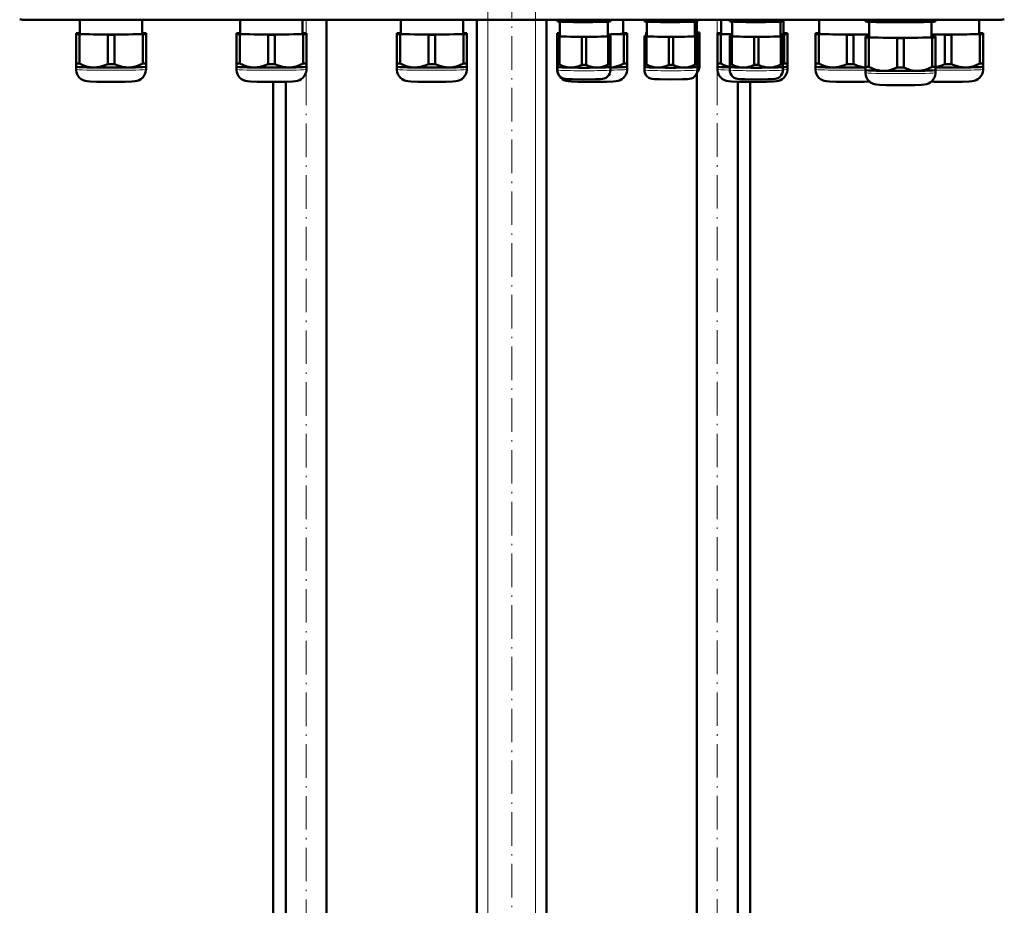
# Model space of a CAD drawing. Extents: x -1438 to 1837, y -1771 to 755.
# Tile 38 of 95: x -1179 to -827, y -190 to 127. Entities that reach past the tile are written whole.
import ezdxf

# ---------------------------------------------------------------- set-up
doc = ezdxf.new("R2010")
doc.units = 0
doc.linetypes.add('DASHDOT', pattern=[18.5, 12, -3, 0.5, -3])

msp = doc.modelspace()

# ---------------------------------------------------------------- linework, layer by layer
at = {"color": 7, "linetype": 'DASHDOT', "lineweight": 18}
for p, q in [((-1011.23, -506.68), (-1011.23, 184.22)), ((-994.23, -506.68), (-994.23, 184.22)), ((-1076.27, -310.88), (-1076.27, 166.42)), ((-929.19, -310.82), (-929.19, 165.8)), ((-1002.73, -446.16), (-1002.73, 154.59))]:
    msp.add_line(p, q, dxfattribs=at)
at = {"color": 7, "lineweight": 18}
for p, q in [((-1176.66, 126.83), (-1176.66, 126.65)), ((-828.6, 126.83), (-828.6, 126.65)), ((-1011.23, -449.1), (-1011.23, 126.65)), ((-994.23, -449.1), (-994.23, 126.65))]:
    msp.add_line(p, q, dxfattribs=at)
at = {"color": 7, "lineweight": 50}
for p, q in [((-828.6, 126.65), (-1176.66, 126.65)), ((-1157.2, 126.65), (-1157.2, 121.74)), ((-1134.9, 121.74), (-1134.9, 126.65)), ((-1099.82, 126.65), (-1099.82, 121.74)), ((-1077.52, 121.74), (-1077.52, 126.65)), ((-1068.97, -271.1), (-1068.97, 126.65)), ((-1042.45, 126.65), (-1042.45, 121.74)), ((-1020.15, 121.74), (-1020.15, 126.65)), ((-1015.23, -449.1), (-1015.23, 126.65)), ((-990.23, -449.1), (-990.23, 126.65)), ((-986.4, 126.3), (-986.4, 126.65)), ((-986.4, 126.3), (-986.4, 126.12)), ((-986.35, 126.11), (-986.4, 126.12)), ((-985.62, 126.26), (-985.62, 126.65)), ((-985.5, 120.84), (-985.5, 126.03)), ((-977.68, 126.14), (-977.68, 126.65)), ((-976.12, 126.14), (-976.12, 126.65)), ((-968.3, 126.03), (-968.3, 120.84)), ((-968.18, 126.26), (-968.18, 126.65)), ((-967.44, 126.11), (-967.4, 126.12)), ((-967.4, 126.3), (-967.4, 126.65)), ((-967.4, 126.12), (-967.4, 126.3)), ((-962.8, 121.74), (-962.8, 126.65)), ((-955.28, 126.3), (-955.28, 126.65)), ((-955.28, 126.3), (-955.28, 126.12)), ((-955.23, 126.11), (-955.28, 126.12)), ((-954.5, 126.26), (-954.5, 126.65)), ((-954.38, 120.84), (-954.38, 126.03)), ((-946.55, 126.14), (-946.55, 126.65)), ((-945, 126.14), (-945, 126.65)), ((-937.18, 126.03), (-937.18, 120.84)), ((-937.05, 126.26), (-937.05, 126.65)), ((-936.51, 126.08), (-936.51, 122.04)), ((-936.49, 122.2), (-936.49, 126.08)), ((-936.32, 126.11), (-936.28, 126.12)), ((-936.28, 126.3), (-936.28, 126.65)), ((-936.28, 126.12), (-936.28, 126.3)), ((-927.76, 126.65), (-927.76, 121.74)), ((-924.72, 126.3), (-924.72, 126.65)), ((-924.72, 126.3), (-924.72, 126.12)), ((-924.68, 126.11), (-924.72, 126.12)), ((-923.95, 126.26), (-923.95, 126.65)), ((-923.82, 120.84), (-923.82, 126.03)), ((-916, 126.14), (-916, 126.65)), ((-914.45, 126.14), (-914.45, 126.65)), ((-906.62, 126.03), (-906.62, 120.84)), ((-906.5, 126.26), (-906.5, 126.65)), ((-905.77, 126.11), (-905.72, 126.12)), ((-905.72, 126.3), (-905.72, 126.65)), ((-905.72, 126.12), (-905.72, 126.3)), ((-905.46, 121.74), (-905.46, 126.65)), ((-892.76, 126.65), (-892.76, 121.74)), ((-876.16, 126.33), (-876.16, 126.65)), ((-876.16, 126.33), (-876.16, 126.12)), ((-876.1, 126.1), (-876.16, 126.12)), ((-874.97, 126.28), (-874.97, 126.65)), ((-874.81, 125.99), (-874.81, 120.54)), ((-864.84, 126.13), (-864.84, 126.65)), ((-862.47, 126.13), (-862.47, 126.65)), ((-852.51, 120.54), (-852.51, 125.99)), ((-852.34, 126.28), (-852.34, 126.65)), ((-851.22, 126.1), (-851.16, 126.12)), ((-851.16, 126.33), (-851.16, 126.65)), ((-851.16, 126.12), (-851.16, 126.33)), ((-835.46, 121.74), (-835.46, 126.65)), ((-1158.55, 121.89), (-1158.55, 121.58)), ((-1158.55, 121.58), (-1158.55, 111.08)), ((-1157.2, 121.94), (-1157.36, 121.94)), ((-1157.36, 121.53), (-1147.23, 121.38)), ((-1157.36, 121.53), (-1157.36, 111.02)), ((-1147.23, 121.38), (-1147.23, 110.87)), ((-1144.86, 121.38), (-1134.73, 121.53)), ((-1144.86, 121.38), (-1144.86, 110.87)), ((-1134.73, 121.94), (-1134.9, 121.94)), ((-1134.73, 121.53), (-1134.73, 111.02)), ((-1133.55, 121.58), (-1133.55, 121.89)), ((-1133.55, 121.58), (-1133.55, 111.08)), ((-1101.17, 121.89), (-1101.17, 121.58)), ((-1101.17, 121.58), (-1101.17, 111.08)), ((-1099.82, 121.95), (-1099.99, 121.94)), ((-1099.99, 121.53), (-1089.86, 121.38)), ((-1099.99, 121.53), (-1099.99, 111.03)), ((-1089.86, 121.38), (-1089.86, 110.87)), ((-1087.49, 121.38), (-1077.36, 121.53)), ((-1087.49, 121.38), (-1087.49, 110.87)), ((-1077.36, 121.94), (-1077.52, 121.95)), ((-1077.36, 121.53), (-1077.36, 111.03)), ((-1076.17, 121.58), (-1076.17, 121.89)), ((-1076.17, 121.58), (-1076.17, 111.08)), ((-1043.8, 121.89), (-1043.8, 121.59)), ((-1043.8, 121.59), (-1043.8, 111.08)), ((-1042.45, 121.95), (-1042.61, 121.95)), ((-1042.61, 121.53), (-1032.48, 121.38)), ((-1042.61, 121.53), (-1042.61, 111.03)), ((-1032.48, 121.38), (-1032.48, 110.87)), ((-1030.11, 121.38), (-1019.98, 121.53)), ((-1030.11, 121.38), (-1030.11, 110.87)), ((-1019.98, 121.95), (-1020.15, 121.95)), ((-1019.98, 121.53), (-1019.98, 111.03)), ((-1018.8, 121.59), (-1018.8, 121.89)), ((-1018.8, 121.59), (-1018.8, 111.08)), ((-986.45, 121.89), (-986.45, 121.59)), ((-986.45, 121.59), (-986.45, 111.08)), ((-986.4, 120.96), (-986.4, 120.72)), ((-986.4, 120.72), (-986.4, 110.76)), ((-985.5, 120.99), (-985.62, 120.99)), ((-985.62, 120.68), (-977.68, 120.56)), ((-985.62, 120.68), (-985.62, 110.72)), ((-977.68, 120.56), (-977.68, 110.6)), ((-976.12, 120.56), (-968.18, 120.68)), ((-976.12, 120.56), (-976.12, 110.6)), ((-968.3, 121.45), (-962.64, 121.53)), ((-968.18, 120.99), (-968.3, 120.99)), ((-968.18, 120.68), (-968.18, 110.72)), ((-967.4, 120.72), (-967.4, 120.96)), ((-967.4, 120.72), (-967.4, 110.76)), ((-962.64, 121.95), (-962.8, 121.95)), ((-962.64, 121.53), (-962.64, 111.03)), ((-961.45, 121.59), (-961.45, 121.89)), ((-961.45, 121.59), (-961.45, 111.08)), ((-955.28, 120.96), (-955.28, 120.72)), ((-955.28, 120.72), (-955.28, 110.76)), ((-954.61, 122.16), (-954.61, 121.92)), ((-954.61, 121.92), (-954.61, 120.99)), ((-954.38, 121), (-954.5, 120.99)), ((-954.5, 120.68), (-946.55, 120.56)), ((-954.5, 120.68), (-954.5, 110.73)), ((-946.55, 120.56), (-946.55, 110.61)), ((-945, 120.56), (-937.05, 120.68)), ((-945, 120.56), (-945, 110.61)), ((-937.18, 121.87), (-936.38, 121.88)), ((-937.05, 120.99), (-937.18, 121)), ((-937.05, 120.68), (-937.05, 110.73)), ((-936.38, 122.19), (-936.51, 122.2)), ((-936.38, 121.88), (-936.38, 120.96)), ((-936.28, 120.72), (-936.28, 120.96)), ((-936.28, 120.72), (-936.28, 110.76)), ((-935.61, 121.92), (-935.61, 122.16)), ((-935.61, 121.92), (-935.61, 111.96)), ((-929.11, 121.89), (-929.11, 121.59)), ((-929.11, 121.59), (-929.11, 111.08)), ((-927.76, 121.95), (-927.92, 121.95)), ((-927.92, 121.53), (-923.82, 121.47)), ((-927.92, 121.53), (-927.92, 111.03)), ((-924.72, 120.96), (-924.72, 120.72)), ((-924.72, 120.72), (-924.72, 110.76)), ((-923.82, 120.99), (-923.95, 120.99)), ((-923.95, 120.68), (-916, 120.56)), ((-923.95, 120.68), (-923.95, 110.72)), ((-916, 120.56), (-916, 110.6)), ((-914.45, 120.56), (-906.5, 120.68)), ((-914.45, 120.56), (-914.45, 110.6)), ((-906.62, 121.51), (-905.29, 121.53)), ((-906.5, 120.99), (-906.62, 120.99)), ((-906.5, 120.68), (-906.5, 110.72)), ((-905.72, 120.72), (-905.72, 120.96)), ((-905.72, 120.72), (-905.72, 110.76)), ((-905.29, 121.95), (-905.46, 121.95)), ((-905.29, 121.53), (-905.29, 111.03)), ((-904.11, 121.59), (-904.11, 121.89)), ((-904.11, 121.59), (-904.11, 111.08)), ((-894.11, 121.89), (-894.11, 121.59)), ((-894.11, 121.59), (-894.11, 111.08)), ((-892.76, 121.95), (-892.92, 121.95)), ((-892.92, 121.53), (-882.79, 121.38)), ((-892.92, 121.53), (-892.92, 111.03)), ((-882.79, 121.38), (-882.79, 110.87)), ((-880.42, 121.38), (-874.81, 121.46)), ((-880.42, 121.38), (-880.42, 110.87)), ((-876.16, 120.69), (-876.16, 120.39)), ((-876.16, 120.39), (-876.16, 109.88)), ((-874.81, 120.75), (-874.97, 120.75)), ((-874.97, 120.33), (-864.84, 120.18)), ((-874.97, 120.33), (-874.97, 109.83)), ((-864.84, 120.18), (-864.84, 109.67)), ((-862.47, 120.18), (-852.34, 120.33)), ((-862.47, 120.18), (-862.47, 109.67)), ((-852.51, 121.45), (-847.79, 121.38)), ((-852.34, 120.75), (-852.51, 120.75)), ((-852.34, 120.33), (-852.34, 109.83)), ((-851.16, 120.39), (-851.16, 120.69)), ((-851.16, 120.39), (-851.16, 109.88)), ((-847.79, 121.38), (-847.79, 110.87)), ((-845.42, 121.38), (-835.29, 121.53)), ((-845.42, 121.38), (-845.42, 110.87)), ((-835.29, 121.95), (-835.46, 121.95)), ((-835.29, 121.53), (-835.29, 111.03)), ((-834.11, 121.59), (-834.11, 121.89)), ((-834.11, 121.59), (-834.11, 111.08)), ((-1158.55, 111.08), (-1158.55, 109.93)), ((-1158.55, 109.93), (-1158.55, 108.98)), ((-1158.54, 109.92), (-1158.55, 109.93)), ((-1133.55, 109.93), (-1133.55, 111.08)), ((-1133.55, 108.98), (-1133.55, 109.93)), ((-1133.55, 109.92), (-1133.55, 109.93)), ((-1101.17, 111.08), (-1101.17, 109.93)), ((-1101.17, 109.93), (-1101.17, 108.98)), ((-1101.17, 109.92), (-1101.17, 109.93)), ((-1076.18, 109.92), (-1076.17, 109.93)), ((-1076.17, 109.93), (-1076.17, 111.08)), ((-1076.17, 108.98), (-1076.17, 109.93)), ((-1043.8, 111.08), (-1043.8, 109.93)), ((-1043.8, 109.93), (-1043.8, 108.98)), ((-1043.79, 109.93), (-1043.8, 109.93)), ((-1018.8, 109.93), (-1018.8, 111.08)), ((-1018.8, 108.98), (-1018.8, 109.93)), ((-1018.8, 109.93), (-1018.8, 109.93)), ((-986.45, 111.08), (-986.45, 109.93)), ((-986.45, 109.93), (-986.45, 108.98)), ((-986.45, 109.93), (-986.45, 109.93)), ((-986.4, 110.76), (-986.4, 109.83)), ((-986.4, 108.74), (-986.4, 109.83)), ((-986.4, 109.82), (-986.4, 109.83)), ((-967.4, 109.83), (-967.4, 110.76)), ((-967.4, 109.83), (-967.4, 108.74)), ((-967.4, 109.82), (-967.4, 109.83)), ((-961.46, 109.93), (-961.45, 109.93)), ((-961.45, 109.93), (-961.45, 111.08)), ((-961.45, 108.98), (-961.45, 109.93)), ((-955.28, 110.76), (-955.28, 109.83)), ((-955.28, 108.74), (-955.28, 109.83)), ((-955.27, 109.82), (-955.28, 109.83)), ((-936.28, 109.83), (-936.28, 110.76)), ((-936.28, 109.83), (-936.28, 108.74)), ((-936.28, 109.82), (-936.28, 109.83)), ((-935.61, 111.03), (-935.61, 111.96)), ((-935.61, 111.03), (-935.61, 109.94)), ((-935.61, 111.02), (-935.61, 111.03)), ((-929.11, 111.08), (-929.11, 109.93)), ((-929.11, 109.93), (-929.11, 108.98)), ((-929.1, 109.93), (-929.11, 109.93)), ((-924.72, 110.76), (-924.72, 109.83)), ((-924.72, 108.74), (-924.72, 109.83)), ((-924.72, 109.82), (-924.72, 109.83)), ((-905.73, 109.82), (-905.72, 109.83)), ((-905.72, 109.83), (-905.72, 110.76)), ((-905.72, 109.83), (-905.72, 108.74)), ((-904.11, 109.93), (-904.11, 111.08)), ((-904.11, 108.98), (-904.11, 109.93)), ((-904.11, 109.93), (-904.11, 109.93)), ((-894.11, 111.08), (-894.11, 109.93)), ((-894.11, 109.93), (-894.11, 108.98)), ((-894.1, 109.93), (-894.11, 109.93)), ((-876.16, 109.88), (-876.16, 108.73)), ((-851.16, 108.73), (-851.16, 109.88)), ((-834.11, 109.93), (-834.11, 111.08)), ((-834.11, 108.98), (-834.11, 109.93)), ((-834.11, 109.93), (-834.11, 109.93)), ((-936.49, -271.1), (-936.49, 107.6)), ((-876.16, 108.73), (-876.16, 107.78)), ((-876.15, 108.73), (-876.16, 108.73)), ((-851.16, 107.78), (-851.16, 108.73)), ((-851.16, 108.73), (-851.16, 108.73)), ((-1088.08, -271.1), (-1088.08, 104.53)), ((-1083.57, -271.1), (-1083.57, 104.57)), ((-921.89, -271.1), (-921.89, 104.58)), ((-917.38, 104.53), (-917.38, -271.1))]:
    msp.add_line(p, q, dxfattribs=at)
for points in [[(-981.65, 125.92), (-983.62, 126.02), (-985.62, 126.26)], [(-977.68, 126.14), (-979.68, 125.96), (-981.65, 125.92)], [(-972.15, 125.92), (-974.12, 125.96), (-976.12, 126.14)], [(-968.18, 126.26), (-970.18, 126.02), (-972.15, 125.92)], [(-950.53, 125.92), (-952.5, 126.02), (-954.5, 126.26)], [(-946.55, 126.14), (-948.56, 125.96), (-950.53, 125.92)], [(-941.03, 125.92), (-943, 125.96), (-945, 126.14)], [(-937.05, 126.26), (-939.06, 126.02), (-941.03, 125.92)], [(-919.97, 125.92), (-921.94, 126.02), (-923.95, 126.26)], [(-916, 126.14), (-918, 125.96), (-919.97, 125.92)], [(-910.47, 125.92), (-912.44, 125.96), (-914.45, 126.14)], [(-906.5, 126.26), (-908.5, 126.02), (-910.47, 125.92)], [(-869.91, 125.85), (-871.16, 125.9), (-872.42, 125.98), (-873.69, 126.11), (-874.97, 126.28)], [(-864.84, 126.13), (-866.21, 125.99), (-867.55, 125.9), (-868.73, 125.86), (-869.91, 125.85)], [(-857.41, 125.85), (-858.59, 125.86), (-859.76, 125.9), (-861.11, 125.99), (-862.47, 126.13)], [(-852.34, 126.28), (-853.63, 126.11), (-854.89, 125.98), (-856.15, 125.9), (-857.41, 125.85)], [(-1152.3, 109.65), (-1152.92, 109.68), (-1153.54, 109.75), (-1154.19, 109.87), (-1154.84, 110.03), (-1156.1, 110.45), (-1157.36, 111.02)], [(-1147.23, 110.87), (-1148.49, 110.34), (-1149.75, 109.95), (-1150.4, 109.81), (-1151.05, 109.71), (-1151.67, 109.66), (-1152.3, 109.65)], [(-1139.8, 109.65), (-1140.42, 109.66), (-1141.04, 109.71), (-1141.69, 109.81), (-1142.34, 109.95), (-1143.6, 110.34), (-1144.86, 110.87)], [(-1134.73, 111.02), (-1135.99, 110.45), (-1137.25, 110.03), (-1137.9, 109.87), (-1138.55, 109.75), (-1139.17, 109.68), (-1139.8, 109.65)], [(-1094.92, 109.65), (-1095.54, 109.68), (-1096.16, 109.75), (-1096.82, 109.87), (-1097.47, 110.03), (-1098.73, 110.46), (-1099.99, 111.03)], [(-1089.86, 110.87), (-1091.12, 110.34), (-1092.38, 109.95), (-1093.02, 109.81), (-1093.68, 109.71), (-1094.3, 109.66), (-1094.92, 109.65)], [(-1082.42, 109.65), (-1083.05, 109.66), (-1083.67, 109.71), (-1084.32, 109.81), (-1084.97, 109.95), (-1086.23, 110.34), (-1087.49, 110.87)], [(-1077.36, 111.03), (-1078.62, 110.46), (-1079.88, 110.03), (-1080.53, 109.87), (-1081.18, 109.75), (-1081.8, 109.68), (-1082.42, 109.65)], [(-1037.55, 109.65), (-1038.17, 109.68), (-1038.79, 109.75), (-1039.44, 109.87), (-1040.09, 110.03), (-1041.35, 110.46), (-1042.61, 111.03)], [(-1032.48, 110.87), (-1033.74, 110.34), (-1035, 109.95), (-1035.65, 109.81), (-1036.3, 109.71), (-1036.92, 109.66), (-1037.55, 109.65)], [(-1025.05, 109.65), (-1025.67, 109.66), (-1026.3, 109.71), (-1026.95, 109.81), (-1027.59, 109.95), (-1028.85, 110.34), (-1030.11, 110.87)], [(-1019.98, 111.03), (-1021.24, 110.46), (-1022.5, 110.03), (-1023.15, 109.87), (-1023.81, 109.75), (-1024.43, 109.68), (-1025.05, 109.65)], [(-981.65, 109.61), (-982.54, 109.68), (-983.43, 109.86), (-984.31, 110.14), (-984.96, 110.41), (-985.62, 110.72)], [(-977.68, 110.6), (-978.66, 110.18), (-979.65, 109.86), (-980.65, 109.67), (-981.65, 109.61)], [(-972.15, 109.61), (-973.15, 109.67), (-974.15, 109.86), (-975.13, 110.18), (-976.12, 110.6)], [(-968.18, 110.72), (-968.83, 110.41), (-969.49, 110.14), (-970.37, 109.86), (-971.26, 109.68), (-972.15, 109.61)], [(-962.64, 111.03), (-963.82, 110.49), (-965.01, 110.07), (-966.2, 109.79), (-967.4, 109.66)], [(-950.53, 109.62), (-951.42, 109.68), (-952.3, 109.86), (-953.18, 110.14), (-953.84, 110.41), (-954.5, 110.73)], [(-946.55, 110.61), (-947.54, 110.18), (-948.53, 109.86), (-949.52, 109.67), (-950.53, 109.62)], [(-941.03, 109.62), (-942.03, 109.67), (-943.03, 109.86), (-944.01, 110.18), (-945, 110.61)], [(-937.05, 110.73), (-937.71, 110.41), (-938.37, 110.14), (-939.25, 109.86), (-940.14, 109.68), (-941.03, 109.62)], [(-924.72, 109.86), (-925.79, 110.15), (-926.86, 110.54), (-927.92, 111.03)], [(-919.97, 109.61), (-920.86, 109.68), (-921.75, 109.86), (-922.63, 110.14), (-923.29, 110.41), (-923.95, 110.72)], [(-916, 110.6), (-916.99, 110.18), (-917.97, 109.86), (-918.97, 109.67), (-919.97, 109.61)], [(-910.47, 109.61), (-911.48, 109.67), (-912.47, 109.86), (-913.46, 110.18), (-914.45, 110.6)], [(-906.5, 110.72), (-907.16, 110.41), (-907.82, 110.14), (-908.69, 109.86), (-909.58, 109.68), (-910.47, 109.61)], [(-887.86, 109.65), (-888.48, 109.68), (-889.1, 109.75), (-889.75, 109.87), (-890.4, 110.03), (-891.66, 110.46), (-892.92, 111.03)], [(-882.79, 110.87), (-884.05, 110.34), (-885.31, 109.95), (-885.96, 109.81), (-886.61, 109.71), (-887.23, 109.66), (-887.86, 109.65)], [(-876.16, 109.67), (-877.11, 109.79), (-878.06, 109.99), (-879.01, 110.29), (-879.71, 110.56), (-880.42, 110.87)], [(-869.91, 108.45), (-870.53, 108.48), (-871.15, 108.55), (-871.8, 108.67), (-872.45, 108.83), (-873.71, 109.26), (-874.97, 109.83)], [(-864.84, 109.67), (-866.1, 109.14), (-867.36, 108.75), (-868.01, 108.61), (-868.66, 108.51), (-869.28, 108.46), (-869.91, 108.45)], [(-857.41, 108.45), (-858.03, 108.46), (-858.65, 108.51), (-859.3, 108.61), (-859.95, 108.75), (-861.21, 109.14), (-862.47, 109.67)], [(-852.34, 109.83), (-853.6, 109.26), (-854.86, 108.83), (-855.51, 108.67), (-856.16, 108.55), (-856.78, 108.48), (-857.41, 108.45)], [(-847.79, 110.87), (-848.91, 110.39), (-850.03, 110.03), (-851.16, 109.78)], [(-840.36, 109.65), (-840.98, 109.66), (-841.6, 109.71), (-842.26, 109.81), (-842.9, 109.95), (-844.16, 110.34), (-845.42, 110.87)], [(-835.29, 111.03), (-836.55, 110.46), (-837.81, 110.03), (-838.46, 109.87), (-839.12, 109.75), (-839.74, 109.68), (-840.36, 109.65)], [(-1146.05, 104.52), (-1151.12, 104.57), (-1153.52, 104.64), (-1154.59, 104.72), (-1155.36, 104.86), (-1156.05, 105.11), (-1156.72, 105.49), (-1157.3, 105.97), (-1157.79, 106.56), (-1158.16, 107.22), (-1158.41, 107.93), (-1158.53, 108.68), (-1158.55, 108.98)], [(-1146.05, 104.52), (-1140.97, 104.57), (-1138.57, 104.64), (-1137.5, 104.72), (-1136.73, 104.86), (-1136.04, 105.11), (-1135.38, 105.49), (-1134.79, 105.97), (-1134.3, 106.56), (-1133.93, 107.22), (-1133.68, 107.93), (-1133.56, 108.68), (-1133.55, 108.98)], [(-1088.67, 104.53), (-1093.75, 104.57), (-1096.15, 104.64), (-1097.22, 104.72), (-1097.98, 104.86), (-1098.68, 105.11), (-1099.34, 105.49), (-1099.93, 105.98), (-1100.41, 106.56), (-1100.79, 107.22), (-1101.04, 107.93), (-1101.16, 108.68), (-1101.17, 108.98)], [(-1088.67, 104.53), (-1083.6, 104.57), (-1081.2, 104.64), (-1080.12, 104.72), (-1079.36, 104.86), (-1078.67, 105.11), (-1078, 105.49), (-1077.42, 105.98), (-1076.93, 106.56), (-1076.56, 107.22), (-1076.3, 107.93), (-1076.18, 108.68), (-1076.17, 108.98)], [(-1031.3, 104.53), (-1036.37, 104.57), (-1038.77, 104.65), (-1039.85, 104.72), (-1040.61, 104.86), (-1041.3, 105.11), (-1041.97, 105.49), (-1042.55, 105.98), (-1043.04, 106.56), (-1043.41, 107.22), (-1043.67, 107.93), (-1043.79, 108.68), (-1043.8, 108.98)], [(-1031.3, 104.53), (-1026.22, 104.57), (-1023.83, 104.65), (-1022.75, 104.72), (-1021.99, 104.86), (-1021.29, 105.11), (-1020.63, 105.49), (-1020.04, 105.98), (-1019.56, 106.56), (-1019.18, 107.22), (-1018.93, 107.93), (-1018.81, 108.68), (-1018.8, 108.98)], [(-973.95, 104.53), (-979.03, 104.57), (-981.43, 104.65), (-982.5, 104.72), (-983.26, 104.86), (-983.96, 105.11), (-984.62, 105.49), (-985.21, 105.98), (-985.69, 106.56), (-986.07, 107.22), (-986.32, 107.93), (-986.44, 108.68), (-986.45, 108.98)], [(-976.9, 105.38), (-981.03, 105.42), (-982.82, 105.48), (-983.59, 105.55), (-984.2, 105.7), (-984.82, 105.98), (-985.38, 106.39), (-985.83, 106.91), (-986.16, 107.51), (-986.35, 108.17), (-986.4, 108.74)], [(-976.9, 105.38), (-972.77, 105.42), (-970.98, 105.48), (-970.2, 105.55), (-969.6, 105.7), (-968.98, 105.98), (-968.42, 106.39), (-967.97, 106.91), (-967.64, 107.51), (-967.45, 108.17), (-967.4, 108.74)], [(-973.95, 104.53), (-968.88, 104.57), (-966.48, 104.65), (-965.41, 104.72), (-964.64, 104.86), (-963.95, 105.11), (-963.28, 105.49), (-962.7, 105.98), (-962.21, 106.56), (-961.84, 107.22), (-961.59, 107.93), (-961.46, 108.68), (-961.45, 108.98)], [(-945.78, 105.38), (-949.91, 105.42), (-951.7, 105.48), (-952.47, 105.55), (-953.08, 105.7), (-953.7, 105.98), (-954.26, 106.39), (-954.71, 106.91), (-955.03, 107.52), (-955.23, 108.17), (-955.28, 108.74)], [(-945.78, 105.38), (-941.65, 105.42), (-939.86, 105.48), (-939.08, 105.55), (-938.48, 105.7), (-937.85, 105.98), (-937.3, 106.39), (-936.85, 106.91), (-936.52, 107.52), (-936.33, 108.17), (-936.28, 108.74)], [(-916.61, 104.53), (-921.68, 104.57), (-924.08, 104.65), (-925.16, 104.72), (-925.92, 104.86), (-926.61, 105.11), (-927.28, 105.49), (-927.86, 105.98), (-928.35, 106.56), (-928.72, 107.22), (-928.98, 107.93), (-929.1, 108.68), (-929.11, 108.98)], [(-915.22, 105.38), (-919.35, 105.42), (-921.14, 105.48), (-921.92, 105.55), (-922.52, 105.7), (-923.15, 105.98), (-923.7, 106.39), (-924.15, 106.91), (-924.48, 107.51), (-924.67, 108.17), (-924.72, 108.74)], [(-916.61, 104.53), (-911.53, 104.57), (-909.13, 104.65), (-908.06, 104.72), (-907.3, 104.86), (-906.6, 105.11), (-905.94, 105.49), (-905.35, 105.98), (-904.87, 106.56), (-904.49, 107.22), (-904.24, 107.93), (-904.12, 108.68), (-904.11, 108.98)], [(-915.22, 105.38), (-911.09, 105.42), (-909.3, 105.48), (-908.53, 105.55), (-907.92, 105.7), (-907.3, 105.98), (-906.74, 106.39), (-906.29, 106.91), (-905.97, 107.51), (-905.77, 108.17), (-905.72, 108.74)], [(-881.61, 104.53), (-886.68, 104.57), (-889.08, 104.65), (-890.16, 104.72), (-890.92, 104.86), (-891.61, 105.11), (-892.28, 105.49), (-892.86, 105.98), (-893.35, 106.56), (-893.72, 107.22), (-893.98, 107.93), (-894.1, 108.68), (-894.11, 108.98)], [(-863.66, 103.33), (-868.73, 103.37), (-871.13, 103.45), (-872.2, 103.52), (-872.97, 103.66), (-873.66, 103.91), (-874.33, 104.29), (-874.91, 104.78), (-875.4, 105.36), (-875.77, 106.02), (-876.02, 106.73), (-876.15, 107.48), (-876.16, 107.78)], [(-863.66, 103.33), (-858.58, 103.37), (-856.18, 103.45), (-855.11, 103.52), (-854.35, 103.66), (-853.65, 103.91), (-852.99, 104.29), (-852.4, 104.78), (-851.92, 105.36), (-851.54, 106.02), (-851.29, 106.73), (-851.17, 107.48), (-851.16, 107.78)], [(-846.61, 104.53), (-841.53, 104.57), (-839.13, 104.65), (-838.06, 104.72), (-837.3, 104.86), (-836.6, 105.11), (-835.94, 105.49), (-835.35, 105.98), (-834.87, 106.56), (-834.49, 107.22), (-834.24, 107.93), (-834.12, 108.68), (-834.11, 108.98)], [(-881.61, 104.53), (-876.61, 104.57), (-874.74, 104.62)], [(-846.61, 104.53), (-851.6, 104.57), (-852.6, 104.59)]]:
    msp.add_lwpolyline(points, dxfattribs=at)
for centre, radius, start, end in [((-1176.66, 135.9), 9.25, 257.0008, 269.9996), ((-1176.66, 135.9), 9.25, 257.0008, 269.9996), ((-828.6, 135.9), 9.25, 270.0004, 282.9992), ((-828.6, 135.9), 9.25, 270.0004, 282.9993), ((-938.81, 109.94), 3.21, 318.4645, 359.9956), ((-912.94, 126.19), 16.98, 295.1665, 296.77)]:
    msp.add_arc(centre, radius, start, end, dxfattribs=at)
for centre, major_axis, start_param, end_param in [((-976.9, 126.42), (-10.55, 0), 0.449938, 0.597259), ((-976.9, 126.14), (9.5, 0), 3.239479, 4.18879), ((-976.9, 126.14), (9.5, 0), 4.18879, 6.185299), ((-976.9, 126.42), (-10.55, 0), 1.497136, 1.644457), ((-976.9, 126.42), (-10.55, 0), 2.544333, 2.691654), ((-945.78, 126.42), (-10.55, 0), 0.449938, 0.597259), ((-945.78, 126.14), (9.5, 0), 3.239479, 4.18879), ((-945.78, 126.14), (9.5, 0), 4.18879, 6.185299), ((-945.78, 126.42), (-10.55, 0), 1.497136, 1.644457), ((-945.78, 126.42), (-10.55, 0), 2.544333, 2.691654), ((-915.22, 126.42), (-10.55, 0), 0.449938, 0.597259), ((-915.22, 126.14), (9.5, 0), 3.239479, 4.18879), ((-915.22, 126.14), (9.5, 0), 4.18879, 6.185299), ((-915.22, 126.42), (-10.55, 0), 1.497136, 1.644457), ((-915.22, 126.42), (-10.55, 0), 2.544333, 2.691654), ((-863.66, 126.49), (-13.8, 0), 0.437539, 0.609658), ((-863.66, 126.14), (12.5, 0), 3.239482, 4.18879), ((-863.66, 126.14), (12.5, 0), 4.18879, 6.185296), ((-863.66, 126.49), (-13.8, 0), 1.484737, 1.656856), ((-863.66, 126.49), (-13.8, 0), 2.531934, 2.704054), ((-1146.05, 121.74), (13.8, 0), 2.531934, 2.704054), ((-1146.05, 121.74), (13.8, 0), 3.579132, 3.751251), ((-1146.05, 121.74), (11.15, 0), 3.141593, 6.283185), ((-1146.05, 121.74), (13.8, 0), 4.626329, 4.798449), ((-1146.05, 121.74), (13.8, 0), 0.437539, 0.609658), ((-1146.05, 121.74), (13.8, 0), 5.673527, 5.845646), ((-1088.67, 121.74), (13.8, 0), 2.531934, 2.704054), ((-1088.67, 121.74), (13.8, 0), 3.579132, 3.751251), ((-1088.67, 121.74), (11.15, 0), 3.141593, 6.283185), ((-1088.67, 121.74), (13.8, 0), 4.626329, 4.798449), ((-1088.67, 121.74), (13.8, 0), 0.437539, 0.609658), ((-1088.67, 121.74), (13.8, 0), 5.673527, 5.845646), ((-1031.3, 121.74), (13.8, 0), 2.531934, 2.704054), ((-1031.3, 121.74), (13.8, 0), 3.579132, 3.751251), ((-1031.3, 121.74), (11.15, 0), 3.141593, 6.283185), ((-1031.3, 121.74), (13.8, 0), 4.626329, 4.798449), ((-1031.3, 121.74), (13.8, 0), 0.437539, 0.609658), ((-1031.3, 121.74), (13.8, 0), 5.673527, 5.845646), ((-973.95, 121.74), (13.8, 0), 2.561928, 2.704054), ((-973.95, 121.74), (13.8, 0), 3.579132, 3.721257), ((-976.9, 120.84), (10.55, 0), 2.544333, 2.691654), ((-976.9, 120.84), (10.55, 0), 3.591531, 3.738852), ((-976.9, 120.84), (8.6, 0), 3.141593, 6.283185), ((-976.9, 120.84), (10.55, 0), 4.638729, 4.786049), ((-973.95, 121.74), (11.15, 0), 5.244215, 6.283185), ((-976.9, 120.84), (10.55, 0), 0.449938, 0.597259), ((-976.9, 120.84), (10.55, 0), 5.685926, 5.833247), ((-973.95, 121.74), (13.8, 0), 0.437539, 0.609658), ((-973.95, 121.74), (13.8, 0), 5.673527, 5.845646), ((-945.78, 120.84), (10.55, 0), 2.544333, 2.691654), ((-945.78, 120.84), (10.55, 0), 3.591531, 3.738852), ((-945.11, 122.04), (10.55, 0), 2.64382, 2.691654), ((-945.11, 122.04), (10.55, 0), 3.591531, 3.639365), ((-945.78, 120.84), (8.6, 0), 3.141593, 6.283185), ((-945.78, 120.84), (10.55, 0), 4.638729, 4.786049), ((-945.11, 122.04), (8.6, 0), 5.885916, 6.283185), ((-945.78, 120.84), (10.55, 0), 0.449938, 0.597259), ((-945.78, 120.84), (10.55, 0), 5.685926, 5.833247), ((-945.11, 122.04), (10.55, 0), 0.449938, 0.597259), ((-945.11, 122.04), (10.55, 0), 5.685926, 5.833247), ((-916.61, 121.74), (13.8, 0), 2.531934, 2.704054), ((-916.61, 121.74), (13.8, 0), 3.579132, 3.751251), ((-916.61, 121.74), (11.15, 0), 3.141593, 4.008814), ((-915.22, 120.84), (10.55, 0), 2.544333, 2.691654), ((-915.22, 120.84), (10.55, 0), 3.591531, 3.738852), ((-915.22, 120.84), (8.6, 0), 3.141593, 6.283185), ((-915.22, 120.84), (10.55, 0), 4.638729, 4.786049), ((-916.61, 121.74), (11.15, 0), 5.822266, 6.283185), ((-915.22, 120.84), (10.55, 0), 0.449938, 0.597259), ((-915.22, 120.84), (10.55, 0), 5.685926, 5.833247), ((-916.61, 121.74), (13.8, 0), 0.437539, 0.609658), ((-916.61, 121.74), (13.8, 0), 5.673527, 5.845646), ((-881.61, 121.74), (13.8, 0), 2.531934, 2.704054), ((-881.61, 121.74), (13.8, 0), 3.579132, 3.751251), ((-881.61, 121.74), (11.15, 0), 3.141593, 5.368516), ((-881.61, 121.74), (13.8, 0), 4.626329, 4.798449), ((-863.66, 120.54), (13.8, 0), 2.531934, 2.704054), ((-863.66, 120.54), (13.8, 0), 3.579132, 3.751251), ((-863.66, 120.54), (11.15, 0), 3.141593, 6.283185), ((-863.66, 120.54), (13.8, 0), 4.626329, 4.798449), ((-846.61, 121.74), (11.15, 0), 4.155015, 6.283185), ((-863.66, 120.54), (13.8, 0), 0.437539, 0.609658), ((-863.66, 120.54), (13.8, 0), 5.673527, 5.845646), ((-846.61, 121.74), (13.8, 0), 4.626329, 4.798449), ((-846.61, 121.74), (13.8, 0), 0.437539, 0.609658), ((-846.61, 121.74), (13.8, 0), 5.673527, 5.845646), ((-1146.05, 111.23), (-13.8, 0), 0.437539, 0.609658), ((-1146.05, 109.93), (12.5, 0), 3.167782, 6.256996), ((-1146.05, 111.23), (-13.8, 0), 1.484737, 1.656856), ((-1146.05, 111.23), (-13.8, 0), 2.531934, 2.704054), ((-1088.67, 111.23), (-13.8, 0), 0.437539, 0.609658), ((-1088.67, 109.93), (12.5, 0), 3.167782, 6.256996), ((-1088.67, 111.23), (-13.8, 0), 1.484737, 1.656856), ((-1088.67, 111.23), (-13.8, 0), 2.531934, 2.704054), ((-1031.3, 111.23), (-13.8, 0), 0.437539, 0.609658), ((-1031.3, 109.93), (12.5, 0), 3.167782, 6.256996), ((-1031.3, 111.23), (-13.8, 0), 1.484737, 1.656856), ((-1031.3, 111.23), (-13.8, 0), 2.531934, 2.704054), ((-973.95, 111.23), (-13.8, 0), 0.437539, 0.446729), ((-973.95, 109.93), (12.5, 0), 3.167782, 3.234803), ((-976.9, 110.88), (-10.55, 0), 0.449938, 0.597259), ((-976.9, 109.83), (9.5, 0), 3.167782, 6.256996), ((-976.9, 110.88), (-10.55, 0), 1.497136, 1.644457), ((-976.9, 110.88), (-10.55, 0), 2.544333, 2.691654), ((-973.95, 109.93), (12.5, 0), 5.26433, 6.256996), ((-973.95, 111.23), (-13.8, 0), 2.531934, 2.704054), ((-945.78, 110.88), (-10.55, 0), 0.449938, 0.597259), ((-945.78, 109.83), (9.5, 0), 3.167782, 6.256996), ((-945.78, 110.88), (-10.55, 0), 1.497136, 1.644457), ((-945.78, 110.88), (-10.55, 0), 2.544333, 2.691654), ((-945.11, 112.08), (-10.55, 0), 2.562554, 2.691654), ((-945.11, 111.03), (9.5, 0), 5.905314, 6.256996), ((-916.61, 111.23), (-13.8, 0), 0.437539, 0.609658), ((-916.61, 109.93), (12.5, 0), 3.167782, 4.006016), ((-915.22, 110.88), (-10.55, 0), 0.449938, 0.597259), ((-915.22, 109.83), (9.5, 0), 3.167782, 6.256996), ((-915.22, 110.88), (-10.55, 0), 1.497136, 1.644457), ((-915.22, 110.88), (-10.55, 0), 2.544333, 2.691654), ((-916.61, 109.93), (12.5, 0), 5.769462, 6.256996), ((-916.61, 111.23), (-13.8, 0), 2.531934, 2.704054), ((-881.61, 111.23), (-13.8, 0), 0.437539, 0.609658), ((-881.61, 109.93), (12.5, 0), 3.167782, 5.163725), ((-881.61, 111.23), (-13.8, 0), 1.484737, 1.656856), ((-863.66, 110.03), (-13.8, 0), 0.437539, 0.609658), ((-863.66, 110.03), (-13.8, 0), 1.484737, 1.656856), ((-863.66, 110.03), (-13.8, 0), 2.531934, 2.704054), ((-846.61, 109.93), (12.5, 0), 4.34001, 6.256996), ((-846.61, 111.23), (-13.8, 0), 1.484737, 1.656856), ((-846.61, 111.23), (-13.8, 0), 2.531934, 2.704054), ((-863.66, 108.73), (12.5, 0), 3.167782, 6.256996)]:
    msp.add_ellipse(centre, major_axis=major_axis, ratio=0.026177, start_param=start_param, end_param=end_param, dxfattribs=at)
at = {"color": 7, "lineweight": 18}
for centre, major_axis, start_param, end_param in [((-945.11, 109.94), (9.5, 0), 5.905319, 6.283185), ((-1146.05, 108.98), (12.5, 0), 3.141593, 6.283185), ((-1088.67, 108.98), (12.5, 0), 3.141593, 6.283185), ((-1031.3, 108.98), (12.5, 0), 3.141593, 6.283185), ((-973.95, 108.98), (12.5, 0), 3.141593, 3.234813), ((-976.9, 108.74), (9.5, 0), 3.141593, 5.235988), ((-976.9, 108.74), (9.5, 0), 5.235988, 6.283185), ((-973.95, 108.98), (12.5, 0), 5.264309, 6.283185), ((-945.78, 108.74), (9.5, 0), 3.141593, 5.235988), ((-945.78, 108.74), (9.5, 0), 5.235988, 6.283185), ((-916.61, 108.98), (12.5, 0), 3.141593, 4.006019), ((-915.22, 108.74), (9.5, 0), 3.141593, 5.235988), ((-915.22, 108.74), (9.5, 0), 5.235988, 6.283185), ((-916.61, 108.98), (12.5, 0), 5.769447, 6.283185), ((-881.61, 108.98), (12.5, 0), 3.141593, 5.163724), ((-863.66, 107.78), (12.5, 0), 3.141593, 6.283185), ((-846.61, 108.98), (12.5, 0), 4.34001, 6.283185)]:
    msp.add_ellipse(centre, major_axis=major_axis, ratio=0.026177, start_param=start_param, end_param=end_param, dxfattribs=at)

doc.saveas('drawing.dxf')
